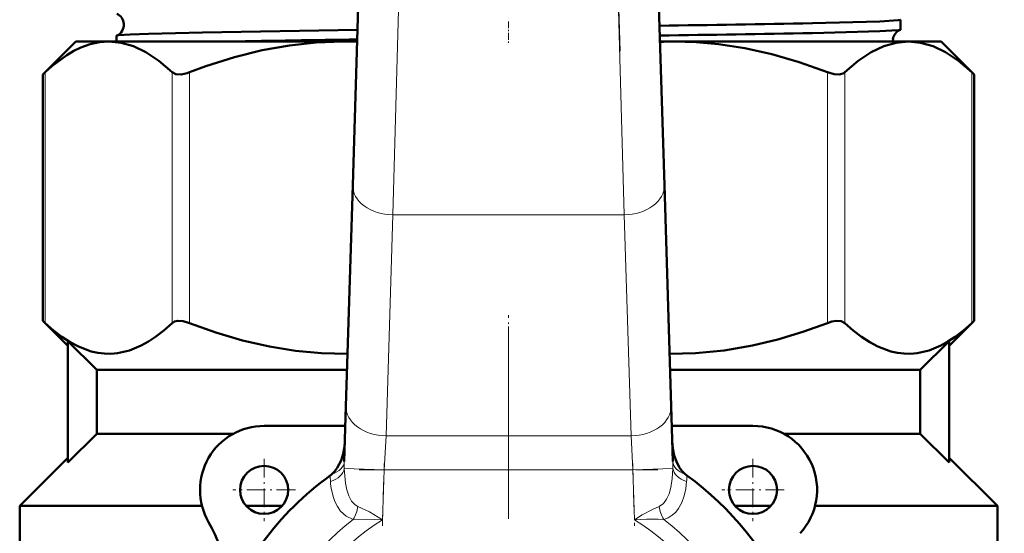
# Model space of a CAD drawing. Extents: x -1358 to 1757, y -1535 to 612.
# Tile 15 of 84: x -54 to 8, y -878 to -846. Entities that reach past the tile are written whole.
import ezdxf

# ---------------------------------------------------------------- set-up
doc = ezdxf.new("R2010")
doc.units = 0
doc.linetypes.add('DASHDOT', pattern=[18.5, 12, -3, 0.5, -3])

msp = doc.modelspace()

# ---------------------------------------------------------------- linework, layer by layer
at = {"color": 7, "linetype": 'DASHDOT', "lineweight": 18}
for p, q in [((-27.467, -759.097), (-30.172, -847.644)), ((-16.246, -847.644), (-18.951, -759.097)), ((-23.209, -864.845), (-23.209, -914.245))]:
    msp.add_line(p, q, dxfattribs=at)
at = {"color": 7, "lineweight": 50}
for p, q in [((-32.929, -856.023), (-32.443, -840.113)), ((-13.975, -840.113), (-13.489, -856.023)), ((1.25, -845.681), (1.25, -846.297)), ((-50.209, -847.045), (-52.269, -849.104)), ((-50.209, -847.045), (-48.154, -847.045)), ((-48.154, -847.045), (-33.542, -847.045)), ((-47.668, -846.689), (-47.668, -847.045)), ((-33.542, -847.045), (-32.655, -847.045)), ((-13.763, -847.045), (-12.877, -847.045)), ((-12.877, -847.045), (1.736, -847.045)), ((1.736, -847.045), (3.791, -847.045)), ((3.791, -847.045), (5.851, -849.104)), ((-52.269, -849.104), (-52.117, -848.962)), ((5.699, -848.962), (5.851, -849.104)), ((-52.269, -864.485), (-52.269, -849.104)), ((5.851, -864.485), (5.851, -849.104)), ((-33.351, -869.822), (-32.929, -856.023)), ((-13.489, -856.023), (-13.067, -869.822)), ((-50.709, -866.045), (-52.269, -864.485)), ((-52.269, -864.485), (-52.117, -864.627)), ((5.851, -864.485), (4.291, -866.045)), ((5.851, -864.485), (5.699, -864.627)), ((-48.9, -867.545), (-50.709, -865.755)), ((-50.709, -873.334), (-50.709, -865.755)), ((2.481, -867.545), (4.291, -865.755)), ((4.291, -873.334), (4.291, -865.755)), ((-48.9, -867.545), (-48.9, -871.545)), ((-48.9, -867.545), (-33.281, -867.545)), ((-13.137, -867.545), (2.481, -867.545)), ((2.481, -867.545), (2.481, -871.545)), ((-33.456, -873.275), (-33.351, -869.822)), ((-13.067, -869.822), (-12.962, -873.275)), ((-33.388, -871.045), (-38.459, -871.045)), ((-7.959, -871.045), (-13.03, -871.045)), ((-48.9, -871.545), (-50.709, -873.334)), ((-48.9, -871.545), (-40.396, -871.545)), ((-6.022, -871.545), (2.481, -871.545)), ((2.481, -871.545), (4.291, -873.334)), ((-53.709, -876.045), (-50.709, -873.045)), ((4.291, -873.045), (7.291, -876.045)), ((-53.709, -881.953), (-53.709, -876.045)), ((-53.709, -876.045), (-42.332, -876.045)), ((-39.577, -876.045), (-37.341, -876.045)), ((-9.077, -876.045), (-6.841, -876.045)), ((-4.086, -876.045), (7.291, -876.045)), ((7.291, -876.045), (7.291, -878.87))]:
    msp.add_line(p, q, dxfattribs=at)
at = {"color": 7, "lineweight": 18}
for p, q in [((-29.944, -840.189), (-30.43, -857.867)), ((-15.988, -857.867), (-16.474, -840.189)), ((-52.117, -864.627), (-52.117, -848.962)), ((-44.191, -864.627), (-44.191, -848.962)), ((-43.109, -864.627), (-43.109, -848.962)), ((-3.31, -864.627), (-3.31, -848.962)), ((-2.227, -864.627), (-2.227, -848.962)), ((5.699, -864.627), (5.699, -848.962)), ((-30.43, -857.867), (-30.852, -871.666)), ((-15.988, -857.867), (-30.43, -857.867)), ((-15.566, -871.666), (-15.988, -857.867)), ((-30.852, -871.666), (-30.971, -873.787)), ((-30.852, -871.666), (-15.566, -871.666)), ((-15.447, -873.787), (-15.566, -871.666)), ((-30.971, -873.787), (-33.459, -873.711)), ((-30.971, -873.787), (-31.066, -876.91)), ((-15.447, -873.787), (-30.971, -873.787)), ((-15.447, -873.787), (-12.959, -873.711)), ((-15.352, -876.91), (-15.447, -873.787))]:
    msp.add_line(p, q, dxfattribs=at)
at = {"color": 7, "linetype": 'DASHDOT', "lineweight": 18, "ltscale": 0.034837}
msp.add_line((-23.209, -845.785), (-23.209, -847.178), dxfattribs=at)
at = {"color": 7, "linetype": 'DASHDOT', "lineweight": 18, "ltscale": 0.09317}
msp.add_line((-23.209, -867.855), (-23.209, -864.128), dxfattribs=at)
at = {"color": 7, "linetype": 'DASHDOT', "lineweight": 18, "ltscale": 0.097499}
for p, q in [((-38.459, -873.095), (-38.459, -876.995)), ((-7.959, -873.095), (-7.959, -876.995))]:
    msp.add_line(p, q, dxfattribs=at)
at = {"color": 7, "linetype": 'DASHDOT', "lineweight": 18, "ltscale": 0.097409}
for p, q in [((-31.078, -877.281), (-30.959, -873.387)), ((-15.459, -873.387), (-15.34, -877.281))]:
    msp.add_line(p, q, dxfattribs=at)
at = {"color": 7, "linetype": 'DASHDOT', "lineweight": 18, "ltscale": 0.46571}
msp.add_line((-32.523, -873.787), (-13.895, -873.787), dxfattribs=at)
at = {"color": 7, "linetype": 'DASHDOT', "lineweight": 18, "ltscale": 0.0975}
for p, q in [((-36.509, -875.045), (-40.409, -875.045)), ((-6.009, -875.045), (-9.909, -875.045))]:
    msp.add_line(p, q, dxfattribs=at)
at = {"color": 7, "lineweight": 50}
for points in [[(1.25, -845.681), (1.25, -845.683), (1.249, -845.685), (1.245, -845.688), (1.234, -845.693), (1.104, -845.716), (-0.039, -845.786), (-4.255, -845.901)], [(-32.633, -846.312), (-42.302, -846.472), (-45.678, -846.559), (-46.822, -846.604), (-47.552, -846.658), (-47.656, -846.679)], [(1.237, -846.308), (1.146, -846.327), (0.713, -846.364), (-0.038, -846.401), (-4.255, -846.514)], [(-48.154, -847.045), (-48.728, -847.086), (-49.304, -847.211), (-49.886, -847.421), (-50.328, -847.636), (-50.776, -847.9), (-51.694, -848.586), (-52.117, -848.962)], [(-44.191, -848.962), (-45.024, -848.256), (-45.829, -847.719), (-46.615, -847.342), (-47.388, -847.119), (-48.154, -847.045)], [(-33.542, -847.045), (-35.206, -847.105), (-36.881, -847.286), (-38.579, -847.59), (-40.311, -848.021), (-42.087, -848.585), (-43.109, -848.962)], [(-3.31, -848.962), (-5.071, -848.335), (-6.786, -847.838), (-8.461, -847.464), (-10.109, -847.21), (-11.496, -847.086), (-12.877, -847.045)], [(1.736, -847.045), (0.97, -847.119), (0.197, -847.342), (-0.589, -847.719), (-1.394, -848.256), (-2.227, -848.962)], [(5.699, -848.962), (4.866, -848.256), (4.06, -847.719), (3.274, -847.342), (2.502, -847.119), (1.736, -847.045)], [(-44.191, -848.962), (-43.958, -849.082), (-43.642, -849.099), (-43.255, -849.014), (-43.109, -848.962)], [(-3.31, -848.962), (-2.9, -849.081), (-2.557, -849.099), (-2.293, -849.013), (-2.227, -848.962)], [(-52.117, -864.627), (-51.597, -865.085), (-51.072, -865.489), (-50.563, -865.82), (-50.05, -866.094), (-49.24, -866.396), (-48.831, -866.487), (-48.421, -866.536), (-48.013, -866.542), (-47.606, -866.507), (-46.865, -866.335), (-46.131, -866.032), (-45.682, -865.783), (-45.236, -865.489), (-44.71, -865.085), (-44.191, -864.627)], [(-43.109, -864.627), (-43.509, -864.51), (-43.871, -864.491), (-44.052, -864.538), (-44.191, -864.627)], [(-43.109, -864.627), (-41.471, -865.213), (-39.807, -865.706), (-38.12, -866.094), (-36.507, -866.354), (-34.882, -866.506), (-33.251, -866.543)], [(-13.167, -866.543), (-11.553, -866.507), (-9.766, -866.335), (-7.994, -866.032), (-6.411, -865.652), (-4.848, -865.181), (-3.31, -864.627)], [(-2.227, -864.627), (-2.457, -864.508), (-2.775, -864.49), (-3.037, -864.538), (-3.31, -864.627)], [(-2.227, -864.627), (-1.708, -865.085), (-1.182, -865.489), (-0.674, -865.82), (-0.161, -866.094), (0.649, -866.396), (1.058, -866.487), (1.468, -866.536), (1.876, -866.542), (2.284, -866.507), (3.024, -866.335), (3.758, -866.032), (4.208, -865.783), (4.653, -865.489), (5.179, -865.085), (5.699, -864.627)], [(-34.23, -874.059), (-34.049, -873.874), (-33.894, -873.665), (-33.658, -873.203), (-33.523, -872.786), (-33.444, -872.355), (-33.418, -872.024)], [(-13, -872.011), (-12.96, -872.457), (-12.866, -872.895), (-12.734, -873.267), (-12.554, -873.618), (-12.388, -873.852), (-12.188, -874.059)]]:
    msp.add_lwpolyline(points, dxfattribs=at)
at = {"color": 7, "lineweight": 18}
for points in [[(-33.459, -873.711), (-33.387, -874.615), (-33.305, -875.03), (-33.178, -875.417), (-33.006, -875.739), (-32.772, -875.983), (-32.605, -876.074)], [(-13.813, -876.074), (-13.548, -875.901), (-13.344, -875.631), (-13.189, -875.284), (-13.083, -874.898), (-12.995, -874.329), (-12.959, -873.711)], [(-12.097, -874.518), (-12.15, -874.97), (-12.247, -875.408), (-12.394, -875.822), (-12.603, -876.203), (-12.781, -876.429), (-12.994, -876.624), (-13.242, -876.779), (-13.52, -876.888)], [(-32.898, -876.888), (-33.337, -876.687), (-33.687, -876.372), (-33.888, -876.088), (-34.044, -875.776), (-34.16, -875.447), (-34.243, -875.106)], [(-32.605, -876.074), (-31.879, -876.422), (-31.066, -876.91)], [(-15.352, -876.91), (-14.864, -876.608), (-14.234, -876.262), (-13.813, -876.074)], [(-31.066, -876.91), (-32.065, -876.874), (-32.898, -876.888)], [(-13.52, -876.888), (-13.869, -876.874), (-14.597, -876.88), (-15.352, -876.91)]]:
    msp.add_lwpolyline(points, dxfattribs=at)
at = {"color": 7, "lineweight": 50}
for centre, radius in [((136.791, -748.495), 140), ((-38.459, -875.045), 1.5), ((-7.959, -875.045), 1.5)]:
    msp.add_circle(centre, radius, dxfattribs=at)
for centre, radius, start, end in [((136.791, -748.495), 140.27, 90, 270), ((-47.948, -845.994), 0.74, 3.63037, 66.84938), ((-34.466, 707.571), 1553.766, 270.762349, 271.114117), ((-47.948, -845.998), 0.741, 293.22694, 3.93096), ((-34.379, 724.286), 1571.09, 270.751455, 271.098647), ((1.511, -846.993), 0.739, 111.80375, 172.97369), ((1.234, -846.29), 0.0181, 277.78616, 334.41925), ((-47.654, -846.695), 0.0165, 99.52711, 156.72988), ((-7.165, -2732.627), 1885.879, 90.774341, 91.016301), ((-33.542, -870.116), 23.072, 87.79848, 89.99931), ((-12.876, -870.112), 23.067, 90.00062, 92.20184), ((1.518, -846.997), 0.746, 172.79771, 183.69087), ((-38.459, -875.045), 4, 90, 210.09198), ((-7.959, -875.045), 4, 317.33434, 90), ((-23.209, -889.545), 19, 125.84718, 161.68764), ((-35.19, -872.964), 1.457, 305.91164, 311.25224), ((-11.228, -872.964), 1.456, 228.7463, 234.09005), ((-23.209, -889.545), 19, 23.24767, 54.15282), ((-48.842, -881.061), 8, 341.68764, 30.09198)]:
    msp.add_arc(centre, radius, start, end, dxfattribs=at)
at = {"color": 7, "lineweight": 18}
for centre, radius, start, end in [((-24.253, -873.544), 9.207, 178.32572, 181.03981), ((-22.165, -873.544), 9.207, 358.96019, 1.67428), ((-28.721, -874.107), 5.615, 180.36855, 184.19776), ((-17.697, -874.107), 5.615, 355.80224, 359.63145), ((-28.184, -874.009), 6.159, 184.74241, 190.25809), ((-34.92, -875.702), 2.345, 329.6203, 350.87299), ((-11.498, -875.702), 2.345, 189.12701, 210.37971), ((-23.209, -889.545), 15.939, 127.43427, 52.56572), ((-23.209, -889.545), 14.879, 121.87624, 58.12376)]:
    msp.add_arc(centre, radius, start, end, dxfattribs=at)
for centre, major_axis, ratio, start_param, end_param in [((-30.43, -856.099), (-2.499, 0.076), 0.706942, 0, 1.592392), ((-15.988, -856.099), (2.499, 0.076), 0.706942, 4.690793, 6.283185), ((-30.852, -869.898), (-2.499, 0.076), 0.706942, 0, 1.592392), ((-15.566, -869.898), (-2.499, -0.076), 0.706942, 1.549201, 3.141593), ((-34.956, -873.229), (1.499, -0.046), 0.621499, 5.236661, 6.283185), ((-11.462, -873.229), (1.499, 0.046), 0.621499, 3.141593, 4.188117), ((-34.952, -873.666), (1.498, 0.071), 0.63921, 5.11644, 6.161921), ((-11.466, -873.666), (1.498, -0.071), 0.63921, 3.262857, 4.308338)]:
    msp.add_ellipse(centre, major_axis=major_axis, ratio=ratio, start_param=start_param, end_param=end_param, dxfattribs=at)

doc.saveas('drawing.dxf')
